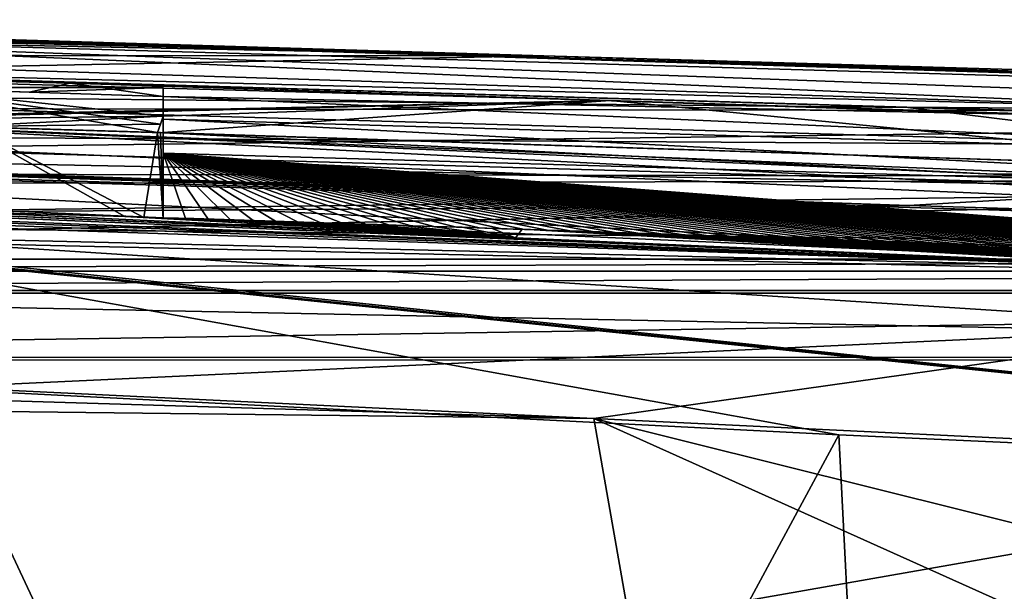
# Model space of a CAD drawing. Extents: x -54 to 446, y -6 to 1400.
# Tile 232 of 254: x 34 to 57, y 1387 to 1400. Entities that reach past the tile are written whole.
import ezdxf

# ---------------------------------------------------------------- set-up
doc = ezdxf.new("R2010")
doc.units = 0
doc.header["$LTSCALE"] = 52.148148
for name, color, linetype in [('1015', 7, 'CONTINUOUS'), ('1049', 7, 'CONTINUOUS'), ('1107', 7, 'CONTINUOUS'), ('1173', 7, 'CONTINUOUS'), ('1175', 7, 'CONTINUOUS'), ('1196', 7, 'CONTINUOUS'), ('1251', 7, 'CONTINUOUS'), ('1267', 7, 'CONTINUOUS'), ('1268', 7, 'CONTINUOUS'), ('1293', 7, 'CONTINUOUS'), ('1376', 7, 'CONTINUOUS'), ('1390', 7, 'CONTINUOUS'), ('1391', 7, 'CONTINUOUS'), ('1394', 7, 'CONTINUOUS'), ('1413', 7, 'CONTINUOUS'), ('1417', 7, 'CONTINUOUS'), ('1447', 7, 'CONTINUOUS'), ('1449', 7, 'CONTINUOUS'), ('1453', 7, 'CONTINUOUS'), ('1458', 7, 'CONTINUOUS'), ('1486', 7, 'CONTINUOUS'), ('1499', 7, 'CONTINUOUS'), ('1528', 7, 'CONTINUOUS'), ('1556', 7, 'CONTINUOUS'), ('855', 7, 'CONTINUOUS'), ('872', 7, 'CONTINUOUS'), ('877', 7, 'CONTINUOUS'), ('891', 7, 'CONTINUOUS'), ('896', 7, 'CONTINUOUS'), ('907', 7, 'CONTINUOUS'), ('926', 7, 'CONTINUOUS'), ('967', 7, 'CONTINUOUS')]:
    doc.layers.add(name, color=color, linetype=linetype)

msp = doc.modelspace()

# ---------------------------------------------------------------- linework, layer by layer
at = {"layer": '1015', "color": 7, "linetype": 'CONTINUOUS'}
for points in [[(14.533, 1396.134, -9.004), (13.464, 1396.054, -9.442), (62.704, 1394.417, -3.957), (14.533, 1396.134, -9.004)], [(15.604, 1396.192, -8.57), (14.533, 1396.134, -9.004), (62.704, 1394.417, -3.957), (15.604, 1396.192, -8.57)], [(24.911, 1395.995, -6.75), (15.604, 1396.192, -8.57), (62.704, 1394.417, -3.957), (24.911, 1395.995, -6.75)], [(13.464, 1396.054, -9.442), (29.311, 1395.219, -7.815), (62.704, 1394.417, -3.957), (13.464, 1396.054, -9.442)], [(28.296, 1395.906, -5.942), (24.911, 1395.995, -6.75), (62.704, 1394.417, -3.957), (28.296, 1395.906, -5.942)], [(45.452, 1395.169, -4.48), (28.296, 1395.906, -5.942), (62.704, 1394.417, -3.957), (45.452, 1395.169, -4.48)], [(29.311, 1395.219, -7.815), (31.966, 1391.653, -9.341), (62.656, 1393.087, -6.731), (29.311, 1395.219, -7.815)], [(62.704, 1394.417, -3.957), (29.311, 1395.219, -7.815), (62.656, 1393.087, -6.731), (62.704, 1394.417, -3.957)], [(31.966, 1391.653, -9.341), (47.295, 1390.914, -8.161), (62.656, 1393.087, -6.731), (31.966, 1391.653, -9.341)], [(47.295, 1390.914, -8.161), (62.638, 1390.178, -7.74), (62.656, 1393.087, -6.731), (47.295, 1390.914, -8.161)]]:
    msp.add_3dface(points, dxfattribs=at)
at = {"layer": '1049', "color": 7, "linetype": 'CONTINUOUS'}
for points in [[(31.261, 1391.636, -11.423), (53.06, 1390.533, -9.913), (24.579, 1337.717, -10.997), (31.261, 1391.636, -11.423)], [(24.579, 1337.717, -10.997), (53.06, 1390.533, -9.913), (55.698, 1338.774, -7.074), (24.579, 1337.717, -10.997)], [(53.06, 1390.533, -9.913), (84.997, 1389.079, -10.492), (55.698, 1338.774, -7.074), (53.06, 1390.533, -9.913)], [(55.698, 1338.774, -7.074), (84.997, 1389.079, -10.492), (86.425, 1364.309, -8.513), (55.698, 1338.774, -7.074)]]:
    msp.add_3dface(points, dxfattribs=at)
at = {"layer": '1107', "color": 7, "linetype": 'CONTINUOUS'}
for points in [[(37.151, 1398.712, -2.96), (37.151, 1398.039, -3.03), (37.151, 1395.645, -2.992), (37.151, 1398.712, -2.96)], [(37.151, 1398.5, -0.937), (37.151, 1398.712, -2.96), (37.151, 1397.966, -0.937), (37.151, 1398.5, -0.937)], [(37.151, 1397.966, -0.937), (37.151, 1398.712, -2.96), (37.151, 1397.165, -0.937), (37.151, 1397.966, -0.937)], [(37.151, 1397.165, -0.937), (37.151, 1398.712, -2.96), (37.151, 1395.645, -0.937), (37.151, 1397.165, -0.937)], [(37.151, 1395.645, -0.937), (37.151, 1398.712, -2.96), (37.151, 1395.645, -2.992), (37.151, 1395.645, -0.937)], [(37.151, 1395.645, -2.992), (37.151, 1398.039, -3.03), (37.151, 1397.648, -3.03), (37.151, 1395.645, -2.992)], [(37.151, 1397.966, 0.004), (37.151, 1397.966, -0.937), (37.151, 1397.165, 0.004), (37.151, 1397.966, 0.004)], [(37.151, 1397.165, 0.004), (37.151, 1397.966, -0.937), (37.151, 1397.165, -0.937), (37.151, 1397.165, 0.004)], [(37.151, 1397.645, -3.072), (37.151, 1395.645, -2.992), (37.151, 1397.648, -3.03), (37.151, 1397.645, -3.072)], [(37.151, 1397.645, -3.072), (37.151, 1395.629, -3.284), (37.151, 1395.645, -2.992), (37.151, 1397.645, -3.072)]]:
    msp.add_3dface(points, dxfattribs=at)
at = {"layer": '1173', "color": 7, "linetype": 'CONTINUOUS'}
for points in [[(37.151, 1397.165, 0.004), (37.151, 1397.165, -0.937), (71.769, 1396.161, 7.255), (37.151, 1397.165, 0.004)], [(71.772, 1396.161, 8.168), (37.151, 1397.165, 0.004), (71.769, 1396.161, 7.255), (71.772, 1396.161, 8.168)]]:
    msp.add_3dface(points, dxfattribs=at)
at = {"layer": '1175', "color": 7, "linetype": 'CONTINUOUS'}
for points in [[(28.296, 1395.906, -5.942), (45.452, 1395.169, -4.48), (32.258, 1395.793, -4.584), (28.296, 1395.906, -5.942)], [(45.452, 1395.169, -4.48), (36.246, 1395.673, -3.279), (32.258, 1395.793, -4.584), (45.452, 1395.169, -4.48)], [(45.452, 1395.169, -4.48), (36.699, 1395.651, -3.281), (36.246, 1395.673, -3.279), (45.452, 1395.169, -4.48)], [(45.452, 1395.169, -4.48), (37.151, 1395.629, -3.284), (36.699, 1395.651, -3.281), (45.452, 1395.169, -4.48)], [(37.151, 1395.645, -2.992), (37.151, 1395.629, -3.284), (37.872, 1395.622, -2.765), (37.151, 1395.645, -2.992)], [(37.151, 1395.629, -3.284), (45.452, 1395.169, -4.48), (37.872, 1395.622, -2.765), (37.151, 1395.629, -3.284)], [(37.872, 1395.622, -2.765), (45.452, 1395.169, -4.48), (38.588, 1395.599, -2.543), (37.872, 1395.622, -2.765)], [(38.588, 1395.599, -2.543), (45.452, 1395.169, -4.48), (39.297, 1395.577, -2.325), (38.588, 1395.599, -2.543)], [(39.297, 1395.577, -2.325), (45.452, 1395.169, -4.48), (40, 1395.554, -2.111), (39.297, 1395.577, -2.325)], [(40, 1395.554, -2.111), (45.452, 1395.169, -4.48), (40.699, 1395.532, -1.9), (40, 1395.554, -2.111)], [(40.699, 1395.532, -1.9), (45.452, 1395.169, -4.48), (41.396, 1395.509, -1.693), (40.699, 1395.532, -1.9)], [(41.396, 1395.509, -1.693), (45.452, 1395.169, -4.48), (42.092, 1395.486, -1.488), (41.396, 1395.509, -1.693)], [(42.092, 1395.486, -1.488), (45.452, 1395.169, -4.48), (42.789, 1395.464, -1.285), (42.092, 1395.486, -1.488)], [(42.789, 1395.464, -1.285), (45.452, 1395.169, -4.48), (43.488, 1395.441, -1.084), (42.789, 1395.464, -1.285)], [(43.488, 1395.441, -1.084), (45.452, 1395.169, -4.48), (44.19, 1395.418, -0.884), (43.488, 1395.441, -1.084)], [(44.19, 1395.418, -0.884), (45.452, 1395.169, -4.48), (44.897, 1395.394, -0.686), (44.19, 1395.418, -0.884)], [(44.897, 1395.394, -0.686), (45.452, 1395.169, -4.48), (45.607, 1395.371, -0.489), (44.897, 1395.394, -0.686)], [(45.452, 1395.169, -4.48), (62.704, 1394.417, -3.957), (45.607, 1395.371, -0.489), (45.452, 1395.169, -4.48)], [(45.607, 1395.371, -0.489), (62.704, 1394.417, -3.957), (46.321, 1395.347, -0.294), (45.607, 1395.371, -0.489)], [(46.321, 1395.347, -0.294), (62.704, 1394.417, -3.957), (47.039, 1395.323, -0.1), (46.321, 1395.347, -0.294)], [(47.039, 1395.323, -0.1), (62.704, 1394.417, -3.957), (47.757, 1395.299, 0.092), (47.039, 1395.323, -0.1)], [(47.757, 1395.299, 0.092), (62.704, 1394.417, -3.957), (48.477, 1395.276, 0.282), (47.757, 1395.299, 0.092)], [(48.477, 1395.276, 0.282), (62.704, 1394.417, -3.957), (49.196, 1395.252, 0.468), (48.477, 1395.276, 0.282)], [(49.196, 1395.252, 0.468), (62.704, 1394.417, -3.957), (49.906, 1395.228, 0.65), (49.196, 1395.252, 0.468)], [(49.906, 1395.228, 0.65), (62.704, 1394.417, -3.957), (50.61, 1395.205, 0.828), (49.906, 1395.228, 0.65)], [(50.61, 1395.205, 0.828), (62.704, 1394.417, -3.957), (51.303, 1395.182, 1.001), (50.61, 1395.205, 0.828)], [(51.303, 1395.182, 1.001), (62.704, 1394.417, -3.957), (51.984, 1395.159, 1.168), (51.303, 1395.182, 1.001)], [(51.984, 1395.159, 1.168), (62.704, 1394.417, -3.957), (52.654, 1395.137, 1.331), (51.984, 1395.159, 1.168)], [(52.654, 1395.137, 1.331), (62.704, 1394.417, -3.957), (53.312, 1395.115, 1.489), (52.654, 1395.137, 1.331)], [(53.312, 1395.115, 1.489), (62.704, 1394.417, -3.957), (53.958, 1395.094, 1.642), (53.312, 1395.115, 1.489)], [(53.958, 1395.094, 1.642), (62.704, 1394.417, -3.957), (54.59, 1395.073, 1.791), (53.958, 1395.094, 1.642)], [(54.59, 1395.073, 1.791), (62.704, 1394.417, -3.957), (55.21, 1395.052, 1.935), (54.59, 1395.073, 1.791)], [(55.21, 1395.052, 1.935), (62.704, 1394.417, -3.957), (55.816, 1395.032, 2.075), (55.21, 1395.052, 1.935)], [(55.816, 1395.032, 2.075), (62.704, 1394.417, -3.957), (56.406, 1395.013, 2.21), (55.816, 1395.032, 2.075)], [(56.406, 1395.013, 2.21), (62.704, 1394.417, -3.957), (56.982, 1394.994, 2.341), (56.406, 1395.013, 2.21)]]:
    msp.add_3dface(points, dxfattribs=at)
at = {"layer": '1196', "color": 7, "linetype": 'CONTINUOUS'}
for points in [[(30.847, 1398.712, -2.96), (33.993, 1398.604, -1.929), (15.5, 1399.294, -8.612), (30.847, 1398.712, -2.96)], [(15.5, 1399.294, -8.612), (33.993, 1398.604, -1.929), (34.966, 1398.813, -1.619), (15.5, 1399.294, -8.612)], [(33.993, 1398.604, -1.929), (37.151, 1398.5, -0.937), (34.966, 1398.813, -1.619), (33.993, 1398.604, -1.929)], [(34.966, 1398.813, -1.619), (37.151, 1398.5, -0.937), (57.578, 1398.076, 4.477), (34.966, 1398.813, -1.619)], [(57.578, 1398.076, 4.477), (37.151, 1398.5, -0.937), (71.781, 1396.961, 7.257), (57.578, 1398.076, 4.477)], [(71.781, 1396.961, 7.257), (37.151, 1398.5, -0.937), (37.151, 1397.966, -0.937), (71.781, 1396.961, 7.257)]]:
    msp.add_3dface(points, dxfattribs=at)
at = {"layer": '1251', "color": 7, "linetype": 'CONTINUOUS'}
msp.add_3dface([(36.246, 1395.673, -3.279), (33.098, 1395.769, -3.269), (32.258, 1395.793, -4.584), (36.246, 1395.673, -3.279)], dxfattribs=at)
at = {"layer": '1267', "color": 7, "linetype": 'CONTINUOUS'}
for points in [[(37.151, 1397.966, 0.004), (37.151, 1397.165, 0.004), (71.772, 1396.161, 8.168), (37.151, 1397.966, 0.004)], [(71.784, 1396.961, 8.17), (37.151, 1397.966, 0.004), (71.772, 1396.161, 8.168), (71.784, 1396.961, 8.17)]]:
    msp.add_3dface(points, dxfattribs=at)
at = {"layer": '1268', "color": 7, "linetype": 'CONTINUOUS'}
for points in [[(37.151, 1397.165, -0.937), (37.151, 1395.645, -0.937), (37.68, 1395.628, -0.775), (37.151, 1397.165, -0.937)], [(71.593, 1394.545, 7.225), (37.151, 1397.165, -0.937), (71.048, 1394.561, 7.133), (71.593, 1394.545, 7.225)], [(37.151, 1397.165, -0.937), (71.593, 1394.545, 7.225), (71.769, 1396.161, 7.255), (37.151, 1397.165, -0.937)], [(71.048, 1394.561, 7.133), (37.151, 1397.165, -0.937), (70.503, 1394.576, 7.039), (71.048, 1394.561, 7.133)], [(70.503, 1394.576, 7.039), (37.151, 1397.165, -0.937), (69.958, 1394.592, 6.944), (70.503, 1394.576, 7.039)], [(69.958, 1394.592, 6.944), (37.151, 1397.165, -0.937), (69.413, 1394.608, 6.848), (69.958, 1394.592, 6.944)], [(69.413, 1394.608, 6.848), (37.151, 1397.165, -0.937), (68.868, 1394.624, 6.751), (69.413, 1394.608, 6.848)], [(68.868, 1394.624, 6.751), (37.151, 1397.165, -0.937), (68.324, 1394.64, 6.653), (68.868, 1394.624, 6.751)], [(68.324, 1394.64, 6.653), (37.151, 1397.165, -0.937), (67.779, 1394.656, 6.553), (68.324, 1394.64, 6.653)], [(67.779, 1394.656, 6.553), (37.151, 1397.165, -0.937), (67.235, 1394.672, 6.453), (67.779, 1394.656, 6.553)], [(67.235, 1394.672, 6.453), (37.151, 1397.165, -0.937), (66.691, 1394.688, 6.351), (67.235, 1394.672, 6.453)], [(66.691, 1394.688, 6.351), (37.151, 1397.165, -0.937), (66.147, 1394.705, 6.249), (66.691, 1394.688, 6.351)], [(66.147, 1394.705, 6.249), (37.151, 1397.165, -0.937), (65.604, 1394.721, 6.145), (66.147, 1394.705, 6.249)], [(65.604, 1394.721, 6.145), (37.151, 1397.165, -0.937), (65.06, 1394.738, 6.04), (65.604, 1394.721, 6.145)], [(65.06, 1394.738, 6.04), (37.151, 1397.165, -0.937), (64.517, 1394.755, 5.934), (65.06, 1394.738, 6.04)], [(64.517, 1394.755, 5.934), (37.151, 1397.165, -0.937), (63.974, 1394.771, 5.827), (64.517, 1394.755, 5.934)], [(63.974, 1394.771, 5.827), (37.151, 1397.165, -0.937), (63.432, 1394.788, 5.718), (63.974, 1394.771, 5.827)], [(63.432, 1394.788, 5.718), (37.151, 1397.165, -0.937), (62.889, 1394.805, 5.609), (63.432, 1394.788, 5.718)], [(62.889, 1394.805, 5.609), (37.151, 1397.165, -0.937), (62.347, 1394.822, 5.499), (62.889, 1394.805, 5.609)], [(62.347, 1394.822, 5.499), (37.151, 1397.165, -0.937), (61.805, 1394.839, 5.387), (62.347, 1394.822, 5.499)], [(61.805, 1394.839, 5.387), (37.151, 1397.165, -0.937), (61.264, 1394.857, 5.274), (61.805, 1394.839, 5.387)], [(61.264, 1394.857, 5.274), (37.151, 1397.165, -0.937), (60.722, 1394.874, 5.161), (61.264, 1394.857, 5.274)], [(60.722, 1394.874, 5.161), (37.151, 1397.165, -0.937), (60.181, 1394.891, 5.046), (60.722, 1394.874, 5.161)], [(60.181, 1394.891, 5.046), (37.151, 1397.165, -0.937), (59.64, 1394.908, 4.93), (60.181, 1394.891, 5.046)], [(59.64, 1394.908, 4.93), (37.151, 1397.165, -0.937), (59.099, 1394.926, 4.813), (59.64, 1394.908, 4.93)], [(59.099, 1394.926, 4.813), (37.151, 1397.165, -0.937), (58.559, 1394.943, 4.694), (59.099, 1394.926, 4.813)], [(58.559, 1394.943, 4.694), (37.151, 1397.165, -0.937), (58.018, 1394.961, 4.575), (58.559, 1394.943, 4.694)], [(58.018, 1394.961, 4.575), (37.151, 1397.165, -0.937), (57.478, 1394.978, 4.455), (58.018, 1394.961, 4.575)], [(57.478, 1394.978, 4.455), (37.151, 1397.165, -0.937), (56.939, 1394.996, 4.333), (57.478, 1394.978, 4.455)], [(56.939, 1394.996, 4.333), (37.151, 1397.165, -0.937), (56.399, 1395.013, 4.211), (56.939, 1394.996, 4.333)], [(56.399, 1395.013, 4.211), (37.151, 1397.165, -0.937), (55.86, 1395.031, 4.087), (56.399, 1395.013, 4.211)], [(55.86, 1395.031, 4.087), (37.151, 1397.165, -0.937), (55.321, 1395.049, 3.962), (55.86, 1395.031, 4.087)], [(55.321, 1395.049, 3.962), (37.151, 1397.165, -0.937), (54.782, 1395.067, 3.836), (55.321, 1395.049, 3.962)], [(54.782, 1395.067, 3.836), (37.151, 1397.165, -0.937), (54.243, 1395.084, 3.709), (54.782, 1395.067, 3.836)], [(54.243, 1395.084, 3.709), (37.151, 1397.165, -0.937), (53.705, 1395.102, 3.581), (54.243, 1395.084, 3.709)], [(53.705, 1395.102, 3.581), (37.151, 1397.165, -0.937), (53.166, 1395.12, 3.451), (53.705, 1395.102, 3.581)], [(53.166, 1395.12, 3.451), (37.151, 1397.165, -0.937), (52.629, 1395.138, 3.321), (53.166, 1395.12, 3.451)], [(52.629, 1395.138, 3.321), (37.151, 1397.165, -0.937), (52.091, 1395.155, 3.19), (52.629, 1395.138, 3.321)], [(52.091, 1395.155, 3.19), (37.151, 1397.165, -0.937), (51.553, 1395.173, 3.057), (52.091, 1395.155, 3.19)], [(51.553, 1395.173, 3.057), (37.151, 1397.165, -0.937), (51.016, 1395.191, 2.923), (51.553, 1395.173, 3.057)], [(51.016, 1395.191, 2.923), (37.151, 1397.165, -0.937), (50.479, 1395.209, 2.788), (51.016, 1395.191, 2.923)], [(50.479, 1395.209, 2.788), (37.151, 1397.165, -0.937), (49.943, 1395.227, 2.653), (50.479, 1395.209, 2.788)], [(49.943, 1395.227, 2.653), (37.151, 1397.165, -0.937), (49.406, 1395.245, 2.516), (49.943, 1395.227, 2.653)], [(49.406, 1395.245, 2.516), (37.151, 1397.165, -0.937), (48.87, 1395.262, 2.377), (49.406, 1395.245, 2.516)], [(48.87, 1395.262, 2.377), (37.151, 1397.165, -0.937), (48.334, 1395.28, 2.238), (48.87, 1395.262, 2.377)], [(48.334, 1395.28, 2.238), (37.151, 1397.165, -0.937), (47.799, 1395.298, 2.098), (48.334, 1395.28, 2.238)], [(47.799, 1395.298, 2.098), (37.151, 1397.165, -0.937), (47.263, 1395.316, 1.957), (47.799, 1395.298, 2.098)], [(47.263, 1395.316, 1.957), (37.151, 1397.165, -0.937), (46.728, 1395.333, 1.814), (47.263, 1395.316, 1.957)], [(46.728, 1395.333, 1.814), (37.151, 1397.165, -0.937), (46.193, 1395.351, 1.67), (46.728, 1395.333, 1.814)], [(46.193, 1395.351, 1.67), (37.151, 1397.165, -0.937), (45.659, 1395.369, 1.526), (46.193, 1395.351, 1.67)], [(45.659, 1395.369, 1.526), (37.151, 1397.165, -0.937), (45.125, 1395.386, 1.38), (45.659, 1395.369, 1.526)], [(45.125, 1395.386, 1.38), (37.151, 1397.165, -0.937), (44.591, 1395.404, 1.233), (45.125, 1395.386, 1.38)], [(44.591, 1395.404, 1.233), (37.151, 1397.165, -0.937), (44.058, 1395.421, 1.085), (44.591, 1395.404, 1.233)], [(44.058, 1395.421, 1.085), (37.151, 1397.165, -0.937), (43.524, 1395.439, 0.936), (44.058, 1395.421, 1.085)], [(43.524, 1395.439, 0.936), (37.151, 1397.165, -0.937), (42.991, 1395.456, 0.786), (43.524, 1395.439, 0.936)], [(42.991, 1395.456, 0.786), (37.151, 1397.165, -0.937), (42.459, 1395.474, 0.635), (42.991, 1395.456, 0.786)], [(42.459, 1395.474, 0.635), (37.151, 1397.165, -0.937), (41.926, 1395.491, 0.482), (42.459, 1395.474, 0.635)], [(41.926, 1395.491, 0.482), (37.151, 1397.165, -0.937), (41.395, 1395.509, 0.329), (41.926, 1395.491, 0.482)], [(41.395, 1395.509, 0.329), (37.151, 1397.165, -0.937), (40.863, 1395.526, 0.174), (41.395, 1395.509, 0.329)], [(40.863, 1395.526, 0.174), (37.151, 1397.165, -0.937), (40.332, 1395.543, 0.019), (40.863, 1395.526, 0.174)], [(40.332, 1395.543, 0.019), (37.151, 1397.165, -0.937), (39.801, 1395.56, -0.138), (40.332, 1395.543, 0.019)], [(39.801, 1395.56, -0.138), (37.151, 1397.165, -0.937), (39.27, 1395.577, -0.296), (39.801, 1395.56, -0.138)], [(39.27, 1395.577, -0.296), (37.151, 1397.165, -0.937), (38.74, 1395.594, -0.454), (39.27, 1395.577, -0.296)], [(38.74, 1395.594, -0.454), (37.151, 1397.165, -0.937), (38.21, 1395.611, -0.614), (38.74, 1395.594, -0.454)], [(38.21, 1395.611, -0.614), (37.151, 1397.165, -0.937), (37.68, 1395.628, -0.775), (38.21, 1395.611, -0.614)]]:
    msp.add_3dface(points, dxfattribs=at)
at = {"layer": '1293', "color": 7, "linetype": 'CONTINUOUS'}
for points in [[(13.723, 1397.105, -11.499), (19.791, 1397.794, -9.068), (85.419, 1394.971, -7.153), (13.723, 1397.105, -11.499)], [(19.791, 1397.794, -9.068), (27.815, 1397.924, -6.111), (85.419, 1394.971, -7.153), (19.791, 1397.794, -9.068)], [(27.815, 1397.924, -6.111), (56.704, 1396.672, -4.138), (85.602, 1395.565, -4.843), (27.815, 1397.924, -6.111)], [(27.815, 1397.924, -6.111), (85.602, 1395.565, -4.843), (85.419, 1394.971, -7.153), (27.815, 1397.924, -6.111)], [(85.238, 1393.518, -9.048), (13.723, 1397.105, -11.499), (85.419, 1394.971, -7.153), (85.238, 1393.518, -9.048)], [(13.723, 1397.105, -11.499), (85.238, 1393.518, -9.048), (16.039, 1396.579, -11.652), (13.723, 1397.105, -11.499)], [(16.039, 1396.579, -11.652), (85.238, 1393.518, -9.048), (17.481, 1396.188, -11.754), (16.039, 1396.579, -11.652)], [(84.997, 1389.079, -10.492), (28.54, 1394.973, -10.885), (17.481, 1396.188, -11.754), (84.997, 1389.079, -10.492)], [(85.238, 1393.518, -9.048), (84.997, 1389.079, -10.492), (17.481, 1396.188, -11.754), (85.238, 1393.518, -9.048)], [(28.681, 1394.928, -10.892), (28.54, 1394.973, -10.885), (84.997, 1389.079, -10.492), (28.681, 1394.928, -10.892)], [(31.261, 1391.636, -11.423), (28.681, 1394.928, -10.892), (53.06, 1390.533, -9.913), (31.261, 1391.636, -11.423)], [(53.06, 1390.533, -9.913), (28.681, 1394.928, -10.892), (84.997, 1389.079, -10.492), (53.06, 1390.533, -9.913)]]:
    msp.add_3dface(points, dxfattribs=at)
at = {"layer": '1376', "color": 7, "linetype": 'CONTINUOUS'}
for points in [[(61.852, 1396.349, 5.397), (18.105, 1397.618, -7.578), (61.858, 1396.349, 6.419), (61.852, 1396.349, 5.397)], [(18.105, 1397.618, -7.578), (18.105, 1397.618, -6.504), (61.858, 1396.349, 6.419), (18.105, 1397.618, -7.578)]]:
    msp.add_3dface(points, dxfattribs=at)
at = {"layer": '1390', "color": 7, "linetype": 'CONTINUOUS'}
for points in [[(18.105, 1398.618, -7.578), (18.105, 1399.344, -7.578), (54.687, 1398.243, 3.814), (18.105, 1398.618, -7.578)], [(61.868, 1397.349, 5.4), (18.105, 1398.618, -7.578), (54.687, 1398.243, 3.814), (61.868, 1397.349, 5.4)], [(61.868, 1397.349, 5.4), (54.687, 1398.243, 3.814), (92.535, 1397.21, 9.925), (61.868, 1397.349, 5.4)]]:
    msp.add_3dface(points, dxfattribs=at)
at = {"layer": '1391', "color": 7, "linetype": 'CONTINUOUS'}
for points in [[(54.703, 1395.932, 3.817), (6.7, 1395.619, 5.688), (17.105, 1397.028, -5.104), (54.703, 1395.932, 3.817)], [(18.105, 1397.111, -6.104), (54.703, 1395.932, 3.817), (17.105, 1397.028, -5.104), (18.105, 1397.111, -6.104)], [(18.105, 1397.218, -7.578), (54.703, 1395.932, 3.817), (18.105, 1397.167, -6.841), (18.105, 1397.218, -7.578)], [(18.105, 1397.167, -6.841), (54.703, 1395.932, 3.817), (18.105, 1397.111, -6.104), (18.105, 1397.167, -6.841)], [(92.5, 1394.805, 9.922), (6.7, 1395.619, 5.688), (54.703, 1395.932, 3.817), (92.5, 1394.805, 9.922)], [(6.7, 1392.354, 19.642), (6.7, 1395.619, 5.688), (92.5, 1393.676, 14.806), (6.7, 1392.354, 19.642)], [(92.5, 1393.676, 14.806), (6.7, 1395.619, 5.688), (92.5, 1394.805, 9.922), (92.5, 1393.676, 14.806)], [(92.5, 1392.354, 19.643), (6.7, 1392.354, 19.642), (92.5, 1393.676, 14.806), (92.5, 1392.354, 19.643)]]:
    msp.add_3dface(points, dxfattribs=at)
at = {"layer": '1394', "color": 7, "linetype": 'CONTINUOUS'}
for points in [[(94.455, 1337.534, -1.202), (16.67, 1337.534, -1.202), (94.455, 1393.869, 4.719), (94.455, 1337.534, -1.202)], [(16.67, 1337.534, -1.202), (16.67, 1393.869, 4.719), (94.455, 1393.869, 4.719), (16.67, 1337.534, -1.202)]]:
    msp.add_3dface(points, dxfattribs=at)
at = {"layer": '1413', "color": 7, "linetype": 'CONTINUOUS'}
for points in [[(18.105, 1399.344, -7.578), (18.105, 1399.344, -9.726), (54.669, 1398.244, 1.754), (18.105, 1399.344, -7.578)], [(18.105, 1399.344, -7.578), (54.669, 1398.244, 1.754), (54.687, 1398.243, 3.814), (18.105, 1399.344, -7.578)], [(54.669, 1398.244, 1.754), (92.535, 1397.21, 7.917), (54.687, 1398.243, 3.814), (54.669, 1398.244, 1.754)], [(54.687, 1398.243, 3.814), (92.535, 1397.21, 7.917), (92.535, 1397.21, 9.925), (54.687, 1398.243, 3.814)]]:
    msp.add_3dface(points, dxfattribs=at)
at = {"layer": '1417', "color": 7, "linetype": 'CONTINUOUS'}
for points in [[(92.5, 1393.93, 22.824), (-0.657, 1393.93, 22.824), (24.389, 1381.977, 21.568), (92.5, 1393.93, 22.824)], [(92.819, 1381.977, 21.568), (92.5, 1393.93, 22.824), (24.389, 1381.977, 21.568), (92.819, 1381.977, 21.568)]]:
    msp.add_3dface(points, dxfattribs=at)
at = {"layer": '1447', "color": 7, "linetype": 'CONTINUOUS'}
for points in [[(94.455, 1393.869, 4.719), (16.67, 1393.869, 4.719), (94.45, 1392.302, 19.637), (94.455, 1393.869, 4.719)], [(16.67, 1393.869, 4.719), (16.67, 1392.302, 19.637), (94.45, 1392.302, 19.637), (16.67, 1393.869, 4.719)]]:
    msp.add_3dface(points, dxfattribs=at)
at = {"layer": '1449', "color": 7, "linetype": 'CONTINUOUS'}
for points in [[(18.105, 1399.344, -9.726), (18.105, 1399.613, -9.726), (63.298, 1398.177, 3.651), (18.105, 1399.344, -9.726)], [(18.105, 1399.344, -9.726), (63.298, 1398.177, 3.651), (54.669, 1398.244, 1.754), (18.105, 1399.344, -9.726)], [(63.298, 1398.177, 3.651), (92.535, 1397.21, 7.917), (54.669, 1398.244, 1.754), (63.298, 1398.177, 3.651)]]:
    msp.add_3dface(points, dxfattribs=at)
at = {"layer": '1453', "color": 7, "linetype": 'CONTINUOUS'}
for points in [[(61.873, 1397.349, 6.422), (18.105, 1398.618, -6.504), (61.868, 1397.349, 5.4), (61.873, 1397.349, 6.422)], [(18.105, 1398.618, -6.504), (18.105, 1398.618, -7.578), (61.868, 1397.349, 5.4), (18.105, 1398.618, -6.504)]]:
    msp.add_3dface(points, dxfattribs=at)
at = {"layer": '1458', "color": 7, "linetype": 'CONTINUOUS'}
for points in [[(92.5, 1394.672, 22.336), (-0.657, 1394.672, 22.336), (-0.657, 1394.388, 22.713), (92.5, 1394.672, 22.336)], [(92.5, 1394.388, 22.713), (92.5, 1394.672, 22.336), (-0.657, 1394.388, 22.713), (92.5, 1394.388, 22.713)], [(-0.657, 1393.93, 22.824), (92.5, 1393.93, 22.824), (92.5, 1394.388, 22.713), (-0.657, 1393.93, 22.824)], [(-0.657, 1393.93, 22.824), (92.5, 1394.388, 22.713), (-0.657, 1394.388, 22.713), (-0.657, 1393.93, 22.824)]]:
    msp.add_3dface(points, dxfattribs=at)
at = {"layer": '1486', "color": 7, "linetype": 'CONTINUOUS'}
for points in [[(18.105, 1400.306, -8.936), (18.105, 1400.221, -7.519), (46.12, 1399.454, 0.393), (18.105, 1400.306, -8.936)], [(17.105, 1400.039, -5.104), (-15.3, 1399.493, 0.087), (46.12, 1399.454, 0.393), (17.105, 1400.039, -5.104)], [(18.105, 1400.12, -6.104), (17.105, 1400.039, -5.104), (46.12, 1399.454, 0.393), (18.105, 1400.12, -6.104)], [(18.105, 1400.221, -7.519), (18.105, 1400.12, -6.104), (46.12, 1399.454, 0.393), (18.105, 1400.221, -7.519)], [(46.12, 1399.454, 0.393), (-15.3, 1399.493, 0.087), (-14.477, 1398.294, 7.753), (46.12, 1399.454, 0.393)], [(92.5, 1398.103, 8.751), (46.12, 1399.454, 0.393), (-14.477, 1398.294, 7.753), (92.5, 1398.103, 8.751)], [(-11.838, 1396.73, 14.957), (92.5, 1398.103, 8.751), (-14.477, 1398.294, 7.753), (-11.838, 1396.73, 14.957)], [(92.5, 1396.572, 15.59), (92.5, 1398.103, 8.751), (-11.838, 1396.73, 14.957), (92.5, 1396.572, 15.59)], [(-10.96, 1396.375, 16.359), (92.5, 1396.572, 15.59), (-11.838, 1396.73, 14.957), (-10.96, 1396.375, 16.359)], [(-7.088, 1395.318, 20.194), (92.5, 1396.572, 15.59), (-10.96, 1396.375, 16.359), (-7.088, 1395.318, 20.194)], [(-0.657, 1394.672, 22.336), (92.5, 1396.572, 15.59), (-7.088, 1395.318, 20.194), (-0.657, 1394.672, 22.336)], [(92.5, 1394.672, 22.336), (92.5, 1396.572, 15.59), (-0.657, 1394.672, 22.336), (92.5, 1394.672, 22.336)]]:
    msp.add_3dface(points, dxfattribs=at)
at = {"layer": '1499', "color": 7, "linetype": 'CONTINUOUS'}
for points in [[(18.105, 1398.618, -6.504), (61.873, 1397.349, 6.422), (18.105, 1397.618, -6.504), (18.105, 1398.618, -6.504)], [(18.105, 1397.618, -6.504), (61.873, 1397.349, 6.422), (61.858, 1396.349, 6.419), (18.105, 1397.618, -6.504)]]:
    msp.add_3dface(points, dxfattribs=at)
at = {"layer": '1528', "color": 7, "linetype": 'CONTINUOUS'}
for points in [[(61.852, 1396.349, 5.397), (18.105, 1397.218, -7.578), (18.105, 1397.618, -7.578), (61.852, 1396.349, 5.397)], [(54.703, 1395.932, 3.817), (18.105, 1397.218, -7.578), (61.852, 1396.349, 5.397), (54.703, 1395.932, 3.817)], [(92.5, 1394.805, 9.922), (54.703, 1395.932, 3.817), (61.852, 1396.349, 5.397), (92.5, 1394.805, 9.922)]]:
    msp.add_3dface(points, dxfattribs=at)
at = {"layer": '1556', "color": 7, "linetype": 'CONTINUOUS'}
for points in [[(18.105, 1400.306, -8.936), (46.12, 1399.454, 0.393), (92.535, 1397.956, 8.174), (18.105, 1400.306, -8.936)], [(18.105, 1400.265, -9.239), (18.105, 1400.306, -8.936), (92.535, 1397.956, 8.174), (18.105, 1400.265, -9.239)], [(18.105, 1400.115, -9.497), (18.105, 1400.265, -9.239), (92.535, 1397.956, 8.174), (18.105, 1400.115, -9.497)], [(18.105, 1399.613, -9.726), (18.105, 1400.115, -9.497), (63.298, 1398.177, 3.651), (18.105, 1399.613, -9.726)], [(18.105, 1400.115, -9.497), (92.563, 1397.416, 7.919), (63.298, 1398.177, 3.651), (18.105, 1400.115, -9.497)], [(92.563, 1397.416, 7.919), (18.105, 1400.115, -9.497), (92.535, 1397.956, 8.174), (92.563, 1397.416, 7.919)], [(46.12, 1399.454, 0.393), (92.5, 1398.103, 8.751), (92.535, 1397.956, 8.174), (46.12, 1399.454, 0.393)]]:
    msp.add_3dface(points, dxfattribs=at)
at = {"layer": '855', "color": 7, "linetype": 'CONTINUOUS'}
for points in [[(15.5, 1399.294, -8.612), (34.966, 1398.813, -1.619), (15.5, 1399.294, -10.769), (15.5, 1399.294, -8.612)], [(34.966, 1398.813, -1.619), (47.676, 1398.404, -0.003), (15.5, 1399.294, -10.769), (34.966, 1398.813, -1.619)], [(34.966, 1398.813, -1.619), (57.578, 1398.076, 4.477), (47.676, 1398.404, -0.003), (34.966, 1398.813, -1.619)], [(57.578, 1398.076, 4.477), (69.858, 1397.696, 4.896), (47.676, 1398.404, -0.003), (57.578, 1398.076, 4.477)]]:
    msp.add_3dface(points, dxfattribs=at)
at = {"layer": '872', "color": 7, "linetype": 'CONTINUOUS'}
for points in [[(31.966, 1391.653, -9.341), (31.991, 1391.377, -9.33), (47.295, 1390.914, -8.161), (31.966, 1391.653, -9.341)], [(31.991, 1391.377, -9.33), (32, 1391.1, -9.32), (47.295, 1390.914, -8.161), (31.991, 1391.377, -9.33)], [(56.441, 1338.912, -5.02), (32, 1391.1, -9.32), (30.682, 1387.918, -9.363), (56.441, 1338.912, -5.02)], [(47.295, 1390.914, -8.161), (32, 1391.1, -9.32), (56.441, 1338.912, -5.02), (47.295, 1390.914, -8.161)], [(62.638, 1390.178, -7.74), (47.295, 1390.914, -8.161), (62.641, 1387.097, -7.552), (62.638, 1390.178, -7.74)], [(62.641, 1387.097, -7.552), (47.295, 1390.914, -8.161), (62.645, 1384.017, -7.365), (62.641, 1387.097, -7.552)], [(62.645, 1384.017, -7.365), (47.295, 1390.914, -8.161), (56.441, 1338.912, -5.02), (62.645, 1384.017, -7.365)], [(27.486, 1386.6, -9.693), (56.441, 1338.912, -5.02), (30.682, 1387.918, -9.363), (27.486, 1386.6, -9.693)]]:
    msp.add_3dface(points, dxfattribs=at)
at = {"layer": '877', "color": 7, "linetype": 'CONTINUOUS'}
for points in [[(15.5, 1399.294, -10.769), (47.676, 1398.404, -0.003), (19.791, 1397.794, -9.068), (15.5, 1399.294, -10.769)], [(19.791, 1397.794, -9.068), (47.676, 1398.404, -0.003), (27.815, 1397.924, -6.111), (19.791, 1397.794, -9.068)], [(47.676, 1398.404, -0.003), (37.151, 1398.039, -3.03), (27.815, 1397.924, -6.111), (47.676, 1398.404, -0.003)], [(37.151, 1397.648, -3.03), (37.151, 1398.039, -3.03), (47.676, 1398.404, -0.003), (37.151, 1397.648, -3.03)], [(37.151, 1397.648, -3.03), (47.676, 1398.404, -0.003), (64.572, 1396.756, 3.906), (37.151, 1397.648, -3.03)], [(47.676, 1398.404, -0.003), (69.858, 1397.696, 4.896), (64.572, 1396.756, 3.906), (47.676, 1398.404, -0.003)], [(27.815, 1397.924, -6.111), (37.151, 1398.039, -3.03), (32.404, 1397.793, -4.55), (27.815, 1397.924, -6.111)], [(37.151, 1398.039, -3.03), (37.086, 1397.845, -3.051), (32.404, 1397.793, -4.55), (37.151, 1398.039, -3.03)], [(37.02, 1397.652, -3.071), (32.404, 1397.793, -4.55), (37.086, 1397.845, -3.051), (37.02, 1397.652, -3.071)]]:
    msp.add_3dface(points, dxfattribs=at)
at = {"layer": '891', "color": 7, "linetype": 'CONTINUOUS'}
for points in [[(71.781, 1396.961, 7.257), (37.151, 1397.966, -0.937), (71.784, 1396.961, 8.17), (71.781, 1396.961, 7.257)], [(37.151, 1397.966, -0.937), (37.151, 1397.966, 0.004), (71.784, 1396.961, 8.17), (37.151, 1397.966, -0.937)]]:
    msp.add_3dface(points, dxfattribs=at)
at = {"layer": '896', "color": 7, "linetype": 'CONTINUOUS'}
for points in [[(37.086, 1397.649, -3.071), (37.151, 1397.645, -3.072), (27.815, 1397.924, -6.111), (37.086, 1397.649, -3.071)], [(37.086, 1397.649, -3.071), (27.815, 1397.924, -6.111), (32.404, 1397.793, -4.55), (37.086, 1397.649, -3.071)], [(27.815, 1397.924, -6.111), (37.151, 1397.645, -3.072), (56.704, 1396.672, -4.138), (27.815, 1397.924, -6.111)], [(37.02, 1397.652, -3.071), (37.086, 1397.649, -3.071), (32.404, 1397.793, -4.55), (37.02, 1397.652, -3.071)], [(37.151, 1397.645, -3.072), (37.151, 1397.648, -3.03), (64.572, 1396.756, 3.906), (37.151, 1397.645, -3.072)], [(37.151, 1397.645, -3.072), (64.572, 1396.756, 3.906), (56.704, 1396.672, -4.138), (37.151, 1397.645, -3.072)], [(56.704, 1396.672, -4.138), (64.572, 1396.756, 3.906), (85.602, 1395.565, -4.843), (56.704, 1396.672, -4.138)]]:
    msp.add_3dface(points, dxfattribs=at)
at = {"layer": '907', "color": 7, "linetype": 'CONTINUOUS'}
for points in [[(30.847, 1398.712, -2.96), (37.151, 1398.712, -2.96), (33.993, 1398.604, -1.929), (30.847, 1398.712, -2.96)], [(37.151, 1398.712, -2.96), (37.151, 1398.5, -0.937), (33.993, 1398.604, -1.929), (37.151, 1398.712, -2.96)]]:
    msp.add_3dface(points, dxfattribs=at)
at = {"layer": '926', "color": 7, "linetype": 'CONTINUOUS'}
for points in [[(37.151, 1398.712, -2.96), (30.847, 1398.712, -2.96), (37.151, 1398.039, -3.03), (37.151, 1398.712, -2.96)], [(37.151, 1398.039, -3.03), (30.847, 1398.712, -2.96), (37.086, 1397.845, -3.051), (37.151, 1398.039, -3.03)], [(37.086, 1397.845, -3.051), (30.847, 1398.712, -2.96), (37.02, 1397.652, -3.071), (37.086, 1397.845, -3.051)], [(37.02, 1397.652, -3.071), (30.847, 1398.712, -2.96), (36.699, 1395.651, -3.281), (37.02, 1397.652, -3.071)], [(36.699, 1395.651, -3.281), (30.847, 1398.712, -2.96), (36.246, 1395.673, -3.279), (36.699, 1395.651, -3.281)], [(36.246, 1395.673, -3.279), (30.847, 1398.712, -2.96), (33.098, 1395.769, -3.269), (36.246, 1395.673, -3.279)], [(37.151, 1395.629, -3.284), (37.02, 1397.652, -3.071), (36.699, 1395.651, -3.281), (37.151, 1395.629, -3.284)], [(37.086, 1397.649, -3.071), (37.02, 1397.652, -3.071), (37.151, 1395.629, -3.284), (37.086, 1397.649, -3.071)], [(37.151, 1397.645, -3.072), (37.086, 1397.649, -3.071), (37.151, 1395.629, -3.284), (37.151, 1397.645, -3.072)]]:
    msp.add_3dface(points, dxfattribs=at)
at = {"layer": '967', "color": 7, "linetype": 'CONTINUOUS'}
for points in [[(37.151, 1395.645, -0.937), (37.151, 1395.645, -2.992), (37.872, 1395.622, -2.765), (37.151, 1395.645, -0.937)], [(37.68, 1395.628, -0.775), (37.151, 1395.645, -0.937), (37.872, 1395.622, -2.765), (37.68, 1395.628, -0.775)], [(38.21, 1395.611, -0.614), (37.68, 1395.628, -0.775), (37.872, 1395.622, -2.765), (38.21, 1395.611, -0.614)], [(38.21, 1395.611, -0.614), (37.872, 1395.622, -2.765), (38.588, 1395.599, -2.543), (38.21, 1395.611, -0.614)], [(38.74, 1395.594, -0.454), (38.21, 1395.611, -0.614), (38.588, 1395.599, -2.543), (38.74, 1395.594, -0.454)], [(38.74, 1395.594, -0.454), (38.588, 1395.599, -2.543), (39.297, 1395.577, -2.325), (38.74, 1395.594, -0.454)], [(39.27, 1395.577, -0.296), (38.74, 1395.594, -0.454), (39.297, 1395.577, -2.325), (39.27, 1395.577, -0.296)], [(39.801, 1395.56, -0.138), (39.27, 1395.577, -0.296), (39.297, 1395.577, -2.325), (39.801, 1395.56, -0.138)], [(39.801, 1395.56, -0.138), (39.297, 1395.577, -2.325), (40, 1395.554, -2.111), (39.801, 1395.56, -0.138)], [(40.332, 1395.543, 0.019), (39.801, 1395.56, -0.138), (40, 1395.554, -2.111), (40.332, 1395.543, 0.019)], [(40.332, 1395.543, 0.019), (40, 1395.554, -2.111), (40.699, 1395.532, -1.9), (40.332, 1395.543, 0.019)], [(40.863, 1395.526, 0.174), (40.332, 1395.543, 0.019), (40.699, 1395.532, -1.9), (40.863, 1395.526, 0.174)], [(41.395, 1395.509, 0.329), (40.863, 1395.526, 0.174), (40.699, 1395.532, -1.9), (41.395, 1395.509, 0.329)], [(41.395, 1395.509, 0.329), (40.699, 1395.532, -1.9), (41.396, 1395.509, -1.693), (41.395, 1395.509, 0.329)], [(41.926, 1395.491, 0.482), (41.395, 1395.509, 0.329), (41.396, 1395.509, -1.693), (41.926, 1395.491, 0.482)], [(41.926, 1395.491, 0.482), (41.396, 1395.509, -1.693), (42.092, 1395.486, -1.488), (41.926, 1395.491, 0.482)], [(42.459, 1395.474, 0.635), (41.926, 1395.491, 0.482), (42.092, 1395.486, -1.488), (42.459, 1395.474, 0.635)], [(42.459, 1395.474, 0.635), (42.092, 1395.486, -1.488), (42.789, 1395.464, -1.285), (42.459, 1395.474, 0.635)], [(42.991, 1395.456, 0.786), (42.459, 1395.474, 0.635), (42.789, 1395.464, -1.285), (42.991, 1395.456, 0.786)], [(43.524, 1395.439, 0.936), (42.991, 1395.456, 0.786), (42.789, 1395.464, -1.285), (43.524, 1395.439, 0.936)], [(43.524, 1395.439, 0.936), (42.789, 1395.464, -1.285), (43.488, 1395.441, -1.084), (43.524, 1395.439, 0.936)], [(44.058, 1395.421, 1.085), (43.524, 1395.439, 0.936), (43.488, 1395.441, -1.084), (44.058, 1395.421, 1.085)], [(44.058, 1395.421, 1.085), (43.488, 1395.441, -1.084), (44.19, 1395.418, -0.884), (44.058, 1395.421, 1.085)], [(44.591, 1395.404, 1.233), (44.058, 1395.421, 1.085), (44.19, 1395.418, -0.884), (44.591, 1395.404, 1.233)], [(44.591, 1395.404, 1.233), (44.19, 1395.418, -0.884), (44.897, 1395.394, -0.686), (44.591, 1395.404, 1.233)], [(45.125, 1395.386, 1.38), (44.591, 1395.404, 1.233), (44.897, 1395.394, -0.686), (45.125, 1395.386, 1.38)], [(45.659, 1395.369, 1.526), (45.125, 1395.386, 1.38), (44.897, 1395.394, -0.686), (45.659, 1395.369, 1.526)], [(45.659, 1395.369, 1.526), (44.897, 1395.394, -0.686), (45.607, 1395.371, -0.489), (45.659, 1395.369, 1.526)], [(46.193, 1395.351, 1.67), (45.659, 1395.369, 1.526), (45.607, 1395.371, -0.489), (46.193, 1395.351, 1.67)], [(46.193, 1395.351, 1.67), (45.607, 1395.371, -0.489), (46.321, 1395.347, -0.294), (46.193, 1395.351, 1.67)], [(46.728, 1395.333, 1.814), (46.193, 1395.351, 1.67), (46.321, 1395.347, -0.294), (46.728, 1395.333, 1.814)], [(46.728, 1395.333, 1.814), (46.321, 1395.347, -0.294), (47.039, 1395.323, -0.1), (46.728, 1395.333, 1.814)], [(47.263, 1395.316, 1.957), (46.728, 1395.333, 1.814), (47.039, 1395.323, -0.1), (47.263, 1395.316, 1.957)], [(47.799, 1395.298, 2.098), (47.263, 1395.316, 1.957), (47.039, 1395.323, -0.1), (47.799, 1395.298, 2.098)], [(47.799, 1395.298, 2.098), (47.039, 1395.323, -0.1), (47.757, 1395.299, 0.092), (47.799, 1395.298, 2.098)], [(48.334, 1395.28, 2.238), (47.799, 1395.298, 2.098), (47.757, 1395.299, 0.092), (48.334, 1395.28, 2.238)], [(48.334, 1395.28, 2.238), (47.757, 1395.299, 0.092), (48.477, 1395.276, 0.282), (48.334, 1395.28, 2.238)], [(48.87, 1395.262, 2.377), (48.334, 1395.28, 2.238), (48.477, 1395.276, 0.282), (48.87, 1395.262, 2.377)], [(48.87, 1395.262, 2.377), (48.477, 1395.276, 0.282), (49.196, 1395.252, 0.468), (48.87, 1395.262, 2.377)], [(49.406, 1395.245, 2.516), (48.87, 1395.262, 2.377), (49.196, 1395.252, 0.468), (49.406, 1395.245, 2.516)], [(49.943, 1395.227, 2.653), (49.406, 1395.245, 2.516), (49.196, 1395.252, 0.468), (49.943, 1395.227, 2.653)], [(49.943, 1395.227, 2.653), (49.196, 1395.252, 0.468), (49.906, 1395.228, 0.65), (49.943, 1395.227, 2.653)], [(50.479, 1395.209, 2.788), (49.943, 1395.227, 2.653), (49.906, 1395.228, 0.65), (50.479, 1395.209, 2.788)], [(50.479, 1395.209, 2.788), (49.906, 1395.228, 0.65), (50.61, 1395.205, 0.828), (50.479, 1395.209, 2.788)], [(51.016, 1395.191, 2.923), (50.479, 1395.209, 2.788), (50.61, 1395.205, 0.828), (51.016, 1395.191, 2.923)], [(51.016, 1395.191, 2.923), (50.61, 1395.205, 0.828), (51.303, 1395.182, 1.001), (51.016, 1395.191, 2.923)], [(51.553, 1395.173, 3.057), (51.016, 1395.191, 2.923), (51.303, 1395.182, 1.001), (51.553, 1395.173, 3.057)], [(51.553, 1395.173, 3.057), (51.303, 1395.182, 1.001), (51.984, 1395.159, 1.168), (51.553, 1395.173, 3.057)], [(52.091, 1395.155, 3.19), (51.553, 1395.173, 3.057), (51.984, 1395.159, 1.168), (52.091, 1395.155, 3.19)], [(52.629, 1395.138, 3.321), (52.091, 1395.155, 3.19), (51.984, 1395.159, 1.168), (52.629, 1395.138, 3.321)], [(52.629, 1395.138, 3.321), (51.984, 1395.159, 1.168), (52.654, 1395.137, 1.331), (52.629, 1395.138, 3.321)], [(53.166, 1395.12, 3.451), (52.629, 1395.138, 3.321), (52.654, 1395.137, 1.331), (53.166, 1395.12, 3.451)], [(53.166, 1395.12, 3.451), (52.654, 1395.137, 1.331), (53.312, 1395.115, 1.489), (53.166, 1395.12, 3.451)], [(53.705, 1395.102, 3.581), (53.166, 1395.12, 3.451), (53.312, 1395.115, 1.489), (53.705, 1395.102, 3.581)], [(53.705, 1395.102, 3.581), (53.312, 1395.115, 1.489), (53.958, 1395.094, 1.642), (53.705, 1395.102, 3.581)], [(54.243, 1395.084, 3.709), (53.705, 1395.102, 3.581), (53.958, 1395.094, 1.642), (54.243, 1395.084, 3.709)], [(54.243, 1395.084, 3.709), (53.958, 1395.094, 1.642), (54.59, 1395.073, 1.791), (54.243, 1395.084, 3.709)], [(54.782, 1395.067, 3.836), (54.243, 1395.084, 3.709), (54.59, 1395.073, 1.791), (54.782, 1395.067, 3.836)], [(54.782, 1395.067, 3.836), (54.59, 1395.073, 1.791), (55.21, 1395.052, 1.935), (54.782, 1395.067, 3.836)], [(55.321, 1395.049, 3.962), (54.782, 1395.067, 3.836), (55.21, 1395.052, 1.935), (55.321, 1395.049, 3.962)], [(55.321, 1395.049, 3.962), (55.21, 1395.052, 1.935), (55.816, 1395.032, 2.075), (55.321, 1395.049, 3.962)], [(55.86, 1395.031, 4.087), (55.321, 1395.049, 3.962), (55.816, 1395.032, 2.075), (55.86, 1395.031, 4.087)], [(56.399, 1395.013, 4.211), (55.86, 1395.031, 4.087), (55.816, 1395.032, 2.075), (56.399, 1395.013, 4.211)], [(56.399, 1395.013, 4.211), (55.816, 1395.032, 2.075), (56.406, 1395.013, 2.21), (56.399, 1395.013, 4.211)], [(56.939, 1394.996, 4.333), (56.399, 1395.013, 4.211), (56.406, 1395.013, 2.21), (56.939, 1394.996, 4.333)], [(56.939, 1394.996, 4.333), (56.406, 1395.013, 2.21), (56.982, 1394.994, 2.341), (56.939, 1394.996, 4.333)], [(57.478, 1394.978, 4.455), (56.939, 1394.996, 4.333), (56.982, 1394.994, 2.341), (57.478, 1394.978, 4.455)]]:
    msp.add_3dface(points, dxfattribs=at)

doc.saveas('drawing.dxf')
